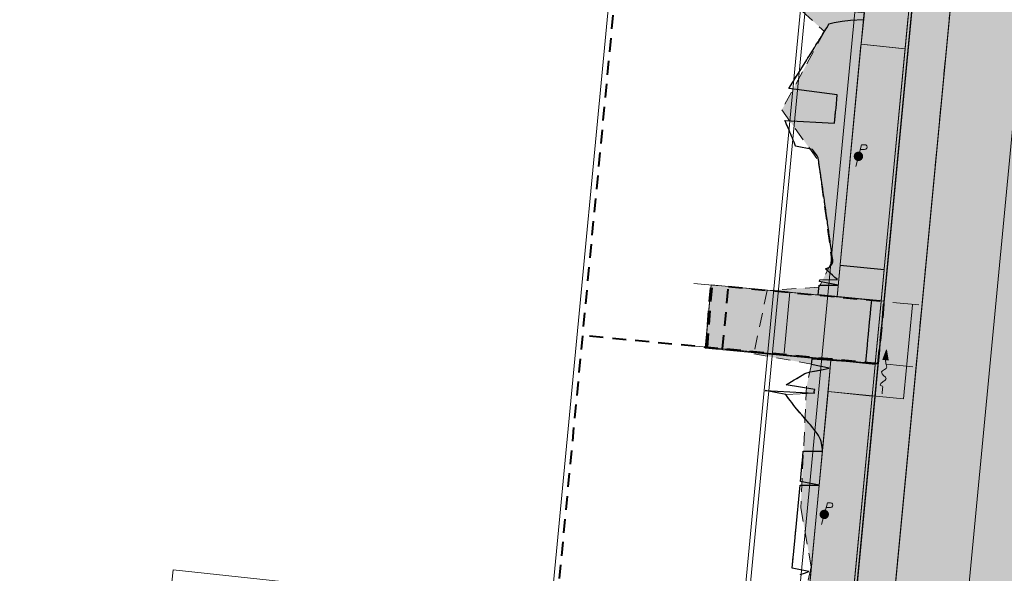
# Model space of a CAD drawing. Extents: x -11 to 1364399, y -11 to 423796.
# Tile 37 of 55: x 1364092 to 1364248, y 423194 to 423281. Entities that reach past the tile are written whole.
import ezdxf

# ---------------------------------------------------------------- set-up
doc = ezdxf.new("R2010")
doc.units = 0
doc.header["$MEASUREMENT"] = 0
doc.linetypes.add('DGN Style 2', pattern=[3.645058, 2.187035, -1.458023])
doc.linetypes.add('DGN Style 3', pattern=[5.103081, 3.645058, -1.458023])
for name, color, linetype, lineweight, plot in [('CM_Corridor_Conceptual (Construction)', 7, 'Continuous', 0, False), ('CM_Corridor_Final (Construction)', 7, 'Continuous', 30, False), ('CM_Corridor_Point_Control (Construction)', 7, 'Continuous', 0, False), ('CM_Corridor_Range_Conceptual (Construction)', 1, 'DGN Style 3', 30, False), ('CM_Corridor_Range_Final (Construction)', 1, 'DGN Style 2', 30, False), ('SC_Scratch13', 7, 'Continuous', 0, False), ('SC_Scratch5', 7, 'Continuous', 0, False)]:
    doc.layers.add(name, color=color, linetype=linetype, lineweight=lineweight, plot=plot)
for name, color, linetype, lineweight in [('DR_P_Flow_Arrow', 151, 'Continuous', 13), ('DT_P_Tie', 94, 'Continuous', 0), ('PV_P_Curb', 120, 'Continuous', 13), ('PV_P_Drive', 230, 'Continuous', 13), ('PV_P_EOP', 7, 'Continuous', 30), ('PV_P_Saw_Cut_Line', 62, 'Continuous', 13), ('PV_P_Walk', 241, 'Continuous', 13), ('SC_Shading1', 253, 'Continuous', 0), ('SC_Shading2', 9, 'Continuous', 0), ('SC_Shading3', 254, 'Continuous', 0), ('UT_P_Electric_Cells', 1, 'Continuous', 13)]:
    doc.layers.add(name, color=color, linetype=linetype, lineweight=lineweight)
doc.layers.add('MD_P_Drive_MatchLine (Construction)', color=30, linetype='DGN Style 2', lineweight=70, transparency=0.5)

# ---------------------------------------------------------------- blocks, each defined once
blk = doc.blocks.new('*U33', base_point=(1364189.51, 423113.4))
at = {"layer": 'CM_Corridor_Final (Construction)', "transparency": 33554559, "flags": 128}
blk.add_lwpolyline([(1364215.91, 423193.5), (1364216.58, 423193.74), (1364217.26, 423193.98), (1364214.64, 423194.53), (1364214.81, 423196.32), (1364214.84, 423196.62), (1364214.95, 423197.81), (1364215.1, 423199.31), (1364215.18, 423200.2), (1364215.21, 423200.5), (1364215.89, 423207.67), (1364218.91, 423207.68), (1364215.95, 423208.27), (1364216.23, 423211.25), (1364216.26, 423211.55), (1364216.4, 423213.04), (1364219.42, 423213.06), (1364219.43, 423213.36), (1364219.25, 423214.58), (1364219.12, 423214.9), (1364218.78, 423215.53), (1364218.59, 423215.85), (1364218.35, 423216.17), (1364218.1, 423216.5), (1364217.86, 423216.82), (1364217.57, 423217.15), (1364217.28, 423217.48), (1364216.99, 423217.81), (1364216.7, 423218.14), (1364216.42, 423218.47), (1364216.3, 423218.61), (1364216.15, 423218.79), (1364215.87, 423219.12), (1364215.6, 423219.45), (1364215.34, 423219.78), (1364215.08, 423220.1), (1364214.82, 423220.43), (1364214.56, 423220.75), (1364214.31, 423221.08), (1364214.07, 423221.4), (1364213.82, 423221.73), (1364213.66, 423222.05), (1364210.37, 423222.66), (1364218.16, 423222.22), (1364218.14, 423222.37), (1364218.14, 423222.52), (1364218.25, 423222.81), (1364213.67, 423223.55), (1364214.1, 423223.81), (1364214.53, 423224.07), (1364214.96, 423224.33), (1364215.39, 423224.59), (1364215.82, 423224.85), (1364216.24, 423225.11), (1364216.63, 423225.38), (1364217.46, 423225.6), (1364218.48, 423225.8), (1364219.52, 423226.01), (1364220.51, 423226.21), (1364217.71, 423226.78), (1364217.8, 423227.68), (1364226.28, 423227.1), (1364226.54, 423229.86), (1364226.57, 423230.16), (1364226.6, 423230.46), (1364226.63, 423230.75), (1364226.66, 423231.05), (1364226.94, 423234.04), (1364226.97, 423234.34), (1364227.08, 423235.53), (1364227.09, 423235.61), (1364227.22, 423236.98), (1364218.76, 423237.83), (1364218.91, 423239.33), (1364221.92, 423239.34), (1364218.96, 423239.92), (1364218.99, 423240.22), (1364221.81, 423240.26), (1364221.41, 423240.59), (1364221.01, 423240.93), (1364220.64, 423241.27), (1364220.27, 423241.61), (1364219.9, 423241.94), (1364220.54, 423242.18), (1364220.74, 423242.47), (1364220.95, 423242.75), (1364221.09, 423243.04), (1364221.05, 423243.34), (1364221.01, 423243.65), (1364220.97, 423243.95), (1364220.92, 423244.26), (1364220.88, 423244.56), (1364220.84, 423244.87), (1364220.8, 423245.17), (1364220.76, 423245.48), (1364220.72, 423245.78), (1364220.67, 423246.09), (1364220.63, 423246.39), (1364220.59, 423246.7), (1364220.55, 423247), (1364220.51, 423247.31), (1364220.46, 423247.62), (1364220.42, 423247.92), (1364220.38, 423248.23), (1364220.34, 423248.53), (1364220.29, 423248.84), (1364220.25, 423249.14), (1364220.21, 423249.45), (1364220.16, 423249.75), (1364220.12, 423250.06), (1364220.08, 423250.36), (1364220.03, 423250.67), (1364219.99, 423250.98), (1364219.95, 423251.28), (1364219.9, 423251.59), (1364219.86, 423251.89), (1364219.82, 423252.2), (1364219.77, 423252.5), (1364219.73, 423252.81), (1364219.69, 423253.11), (1364219.64, 423253.42), (1364219.6, 423253.73), (1364219.55, 423254.03), (1364219.51, 423254.34), (1364219.47, 423254.64), (1364219.42, 423254.95), (1364219.38, 423255.25), (1364219.33, 423255.56), (1364219.27, 423256), (1364219.24, 423256.17), (1364219.2, 423256.48), (1364219.15, 423256.78), (1364219.11, 423257.09), (1364219.06, 423257.39), (1364219.02, 423257.7), (1364218.97, 423258), (1364218.93, 423258.31), (1364218.88, 423258.61), (1364218.84, 423258.92), (1364218.79, 423259.23), (1364218.75, 423259.53), (1364218.57, 423259.85), (1364218.32, 423260.18), (1364218.07, 423260.5), (1364217.83, 423260.82), (1364215.18, 423261.38), (1364215.05, 423261.69), (1364214.93, 423262.01), (1364214.8, 423262.32), (1364214.67, 423262.63), (1364214.54, 423262.95), (1364214.41, 423263.26), (1364214.28, 423263.57), (1364214.15, 423263.89), (1364214.02, 423264.2), (1364213.89, 423264.52), (1364213.76, 423264.83), (1364213.62, 423265.14), (1364213.49, 423265.46), (1364221.35, 423265.01), (1364221.52, 423266.8), (1364221.55, 423267.1), (1364221.58, 423267.4), (1364221.78, 423269.49), (1364214.12, 423270.52), (1364214.47, 423271.09), (1364214.65, 423271.37), (1364214.83, 423271.66), (1364215.18, 423272.23), (1364215.54, 423272.8), (1364215.89, 423273.36), (1364216.25, 423273.93), (1364216.43, 423274.22), (1364216.78, 423274.79), (1364216.96, 423275.07), (1364217.14, 423275.36), (1364217.31, 423275.64), (1364217.49, 423275.92), (1364217.84, 423276.49), (1364218.2, 423277.06), (1364218.38, 423277.35), (1364218.56, 423277.63), (1364218.74, 423277.92), (1364218.92, 423278.2), (1364219.1, 423278.48), (1364219.27, 423278.77), (1364219.45, 423279.05), (1364219.62, 423279.34), (1364219.8, 423279.62), (1364219.97, 423279.91), (1364220.15, 423280.19), (1364220.32, 423280.48), (1364220.43, 423280.77), (1364221.27, 423280.99), (1364222.57, 423281.17), (1364223.87, 423281.34), (1364225.93, 423281.45)], dxfattribs=at)
blk = doc.blocks.new('*U34', base_point=(1364186.62, 423117.89))
at = {"layer": 'CM_Corridor_Range_Final (Construction)', "linetype": 'DGN Style 2', "lineweight": 40, "transparency": 33554559, "flags": 128}
blk.add_lwpolyline([(1364032.54, 422783.47), (1364112.93, 422925.42, 0.105465), (1364169.45, 423104.9), (1364208.89, 423519.01)], format="xyb", dxfattribs=at)
blk = doc.blocks.new('*U37', base_point=(1364229.05, 423330.04))
at = {"layer": 'CM_Corridor_Point_Control (Construction)', "transparency": 33554636}
blk.add_line((1364209.99, 423129.85), (1364248.12, 423530.23), dxfattribs=at)
blk = doc.blocks.new('*U45', base_point=(1364209.56, 423275.3))
at = {"layer": 'CM_Corridor_Conceptual (Construction)', "transparency": 33554559, "flags": 128}
for points in [[(1364152.73, 423155.71), (1364180.74, 423152.69, 0.417925), (1364205.44, 423172.83), (1364225.43, 423382.76), (1364235.67, 423433.26)], [(1364148.95, 423120.71), (1364176.96, 423117.68, 0.417925), (1364240.49, 423169.49), (1364260.3, 423377.57), (1364270.18, 423426.26)]]:
    blk.add_lwpolyline(points, format="xyb", dxfattribs=at)
blk = doc.blocks.new('*U50', base_point=(1364216.42, 423233.02))
at = {"layer": 'CM_Corridor_Conceptual (Construction)', "transparency": 33554559}
for p, q in [((1364203.2, 423239.23), (1364199.1, 423239.62)), ((1364230.58, 423236.63), (1364234.68, 423236.23)), ((1364202.27, 423229.42), (1364198.16, 423229.81)), ((1364229.64, 423226.81), (1364233.75, 423226.42))]:
    blk.add_line(p, q, dxfattribs=at)
at = {"layer": 'CM_Corridor_Conceptual (Construction)', "transparency": 33554559, "flags": 128}
blk.add_lwpolyline([(1364200.9, 423229.52), (1364201.84, 423239.4), (1364229.21, 423236.79), (1364228.27, 423226.91)], close=True, dxfattribs=at)
blk = doc.blocks.new('*U51', base_point=(1364205.34, 423233.02))
at = {"layer": 'CM_Corridor_Range_Conceptual (Construction)', "linetype": 'DGN Style 2', "lineweight": 40, "transparency": 33554559}
for p, q in [((1364203.63, 423229.26), (1364204.57, 423239.13)), ((1364204.57, 423239.13), (1364229.21, 423236.79)), ((1364228.27, 423226.91), (1364229.21, 423236.79)), ((1364228.27, 423226.91), (1364181.46, 423231.37))]:
    blk.add_line(p, q, dxfattribs=at)
blk = doc.blocks.new('*U65', base_point=(1364209.56, 423275.3))
at = {"layer": 'CM_Corridor_Conceptual (Construction)', "transparency": 33554559, "flags": 128}
for points in [[(1364152.73, 423155.71), (1364180.74, 423152.69, 0.417925), (1364205.44, 423172.83), (1364225.43, 423382.76), (1364235.67, 423433.26)], [(1364148.95, 423120.71), (1364176.96, 423117.68, 0.417925), (1364240.49, 423169.49), (1364260.3, 423377.57), (1364270.18, 423426.26)]]:
    blk.add_lwpolyline(points, format="xyb", dxfattribs=at)
blk = doc.blocks.new('*U66', base_point=(1364209.56, 423275.3))
at = {"layer": 'CM_Corridor_Conceptual (Construction)', "transparency": 33554559, "flags": 128}
for points in [[(1364152.73, 423155.71), (1364180.74, 423152.69, 0.417925), (1364205.44, 423172.83), (1364225.43, 423382.76), (1364235.67, 423433.26)], [(1364148.95, 423120.71), (1364176.96, 423117.68, 0.417925), (1364240.49, 423169.49), (1364260.3, 423377.57), (1364270.18, 423426.26)]]:
    blk.add_lwpolyline(points, format="xyb", dxfattribs=at)
blk = doc.blocks.new('*U75', base_point=(1364153.62, 423131.22))
at = {"layer": 'CM_Corridor_Conceptual (Construction)', "transparency": 33554559, "flags": 128}
blk.add_lwpolyline([(1363982.5, 422696.89), (1364115.88, 422932.42, 0.075034), (1364160.12, 423048.03), (1364101.58, 423054.35), (1364116.69, 423194.27), (1364176.47, 423187.81), (1364217.5, 423618.64)], format="xyb", dxfattribs=at)
blk = doc.blocks.new('*U76', base_point=(1364153.62, 423131.22))
at = {"layer": 'CM_Corridor_Conceptual (Construction)', "transparency": 33554559, "flags": 128}
blk.add_lwpolyline([(1363982.5, 422696.89), (1364115.88, 422932.42, 0.075034), (1364160.12, 423048.03), (1364101.58, 423054.35), (1364116.69, 423194.27), (1364176.47, 423187.81), (1364217.5, 423618.64)], format="xyb", dxfattribs=at)
blk = doc.blocks.new('*U86', base_point=(1364191.48, 423121.88))
at = {"layer": 'CM_Corridor_Conceptual (Construction)', "transparency": 33554559, "flags": 128}
blk.add_lwpolyline([(1364009.51, 422681.59), (1364139.17, 422910.56, 0.085613), (1364194.41, 423064.53, -0.145843), (1364218.49, 423112.73, -0.157907), (1364205.9, 423169.48), (1364248.4, 423615.7)], format="xyb", dxfattribs=at)
blk = doc.blocks.new('*U89', base_point=(1364191.48, 423121.88))
at = {"layer": 'CM_Corridor_Conceptual (Construction)', "transparency": 33554559, "flags": 128}
blk.add_lwpolyline([(1364009.51, 422681.59), (1364139.17, 422910.56, 0.085613), (1364194.41, 423064.53, -0.145843), (1364218.49, 423112.73, -0.157907), (1364205.9, 423169.48), (1364248.4, 423615.7)], format="xyb", dxfattribs=at)
blk = doc.blocks.new('DFL-P')
at = {"layer": 'DR_P_Flow_Arrow', "linetype": 'Continuous', "lineweight": 0, "extrusion": (0, 0, -1)}
blk.add_hatch(color=151, dxfattribs=at).paths.add_polyline_path([(0.08, -0.0214), (0, 0), (0.08, 0.0215)])
at = {"layer": 'DR_P_Flow_Arrow', "color": 151, "linetype": 'Continuous', "lineweight": 0}
blk.add_lwpolyline([(-0.08, 0.0215), (0, 0), (-0.08, -0.0214)], close=True, dxfattribs=at)
at = {"layer": 'DR_P_Flow_Arrow', "color": 151, "linetype": 'Continuous', "lineweight": 13}
blk.add_open_spline([(-0.0799, 0.0002), (-0.081, 0.0002), (-0.082, 0.0002), (-0.0831, 0.0002), (-0.0943, 0.0003), (-0.1052, 0.005), (-0.116, 0.0078), (-0.123, 0.0095), (-0.1299, 0.0131), (-0.1368, 0.015), (-0.1545, 0.0198), (-0.1635, -0.0202), (-0.1793, -0.0217), (-0.1971, -0.0235), (-0.2125, 0.0182), (-0.2277, 0.0195), (-0.2444, 0.021), (-0.2652, -0.0281), (-0.2838, -0.0217), (-0.2904, -0.0195), (-0.2867, 0.0007), (-0.2951, 0.0006), (-0.3134, 0.0004), (-0.3317, 0.0002), (-0.35, 0)], degree=3, knots=[0, 0, 0, 0, 0.009646, 0.009646, 0.009646, 0.112481, 0.112481, 0.112481, 0.179673, 0.179673, 0.179673, 0.350625, 0.350625, 0.350625, 0.544565, 0.544565, 0.544565, 0.756426, 0.756426, 0.756426, 0.832712, 0.832712, 0.832712, 1, 1, 1, 1], dxfattribs=at)
blk = doc.blocks.new('PPP')
at = {"layer": 'UT_P_Electric_Cells', "linetype": 'Continuous', "lineweight": 0}
h = blk.add_hatch(color=1, dxfattribs=at)
edge = h.paths.add_edge_path()
edge.add_arc((0, 0), 0.065, 0, 360)
at = {"layer": 'UT_P_Electric_Cells', "color": 1, "linetype": 'Continuous', "lineweight": 13}
for p, q in [((0.043, 0.16), (-0.037, -0.14)), ((0.043, 0.16), (0.085, 0.16)), ((0.026, 0.096), (0.085, 0.096))]:
    blk.add_line(p, q, dxfattribs=at)
at = {"layer": 'UT_P_Electric_Cells', "color": 1, "linetype": 'Continuous', "lineweight": 13, "extrusion": (0, 0, -1)}
blk.add_arc((-0.086, 0.128), 0.0319, 88.8767, 271.1233, dxfattribs=at)

msp = doc.modelspace()

# ---------------------------------------------------------------- hatches: boundary and pattern name
at = {"layer": 'SC_Scratch13', "linetype": 'DGN Style 2'}
msp.add_hatch(color=5, dxfattribs=at).paths.add_polyline_path([(1364165.77, 423146.22), (1364164.65, 423134.62), (1364183.78, 423132.82), (1364188.78, 423132.52), (1364199.21, 423133.86), (1364207.38, 423137.02), (1364213.94, 423141.29), (1364220.75, 423148.27), (1364227.83, 423163.18), (1364228.76, 423168.72), (1364232.1, 423203.82), (1364242.57, 423313.8), (1364247.58, 423366.38), (1364253.96, 423425.43), (1364253.72, 423430.77), (1364242.69, 423430.26), (1364241.07, 423423.76), (1364236.91, 423402.34), (1364236.47, 423400.11), (1364232.65, 423400.85), (1364230.87, 423391.67), (1364233.64, 423383.22), (1364232.68, 423378.15), (1364230.5, 423361.07), (1364229.95, 423355.28), (1364227.16, 423346.5), (1364224.78, 423344.7), (1364223.97, 423338.45), (1364228.39, 423334.17), (1364226.63, 423320.44), (1364226.17, 423316.85), (1364224.71, 423299.53), (1364224.42, 423294.53), (1364223.88, 423291.57), (1364218.15, 423289.86), (1364216.21, 423282.74), (1364219.75, 423279.55), (1364213.01, 423267.13), (1364218.79, 423259.05), (1364220.93, 423243.04), (1364218.88, 423239.05), (1364210.68, 423238.48), (1364208.55, 423228.47), (1364217.72, 423226.86), (1364216.93, 423223.34), (1364215.99, 423204.05), (1364217.67, 423194.72), (1364212.75, 423174.66), (1364210.61, 423164.18), (1364206.95, 423157.54), (1364202.51, 423152.7), (1364196.83, 423148.82), (1364191.44, 423145.6), (1364184.16, 423144.47), (1364178.24, 423144.81)], flags=0)
at = {"layer": 'SC_Shading1', "transparency": 33554610}
for color, points in [(253, [(1364164.88, 423136.69), (1364164.44, 423134.6), (1364184.8, 423132.73), (1364185.78, 423132.64), (1364186.93, 423132.57), (1364188.29, 423132.52), (1364190.04, 423132.53), (1364191.92, 423132.63), (1364193.04, 423132.73), (1364194.61, 423132.92), (1364196.5, 423133.24), (1364198.68, 423133.72), (1364200.43, 423134.2), (1364202.08, 423134.74), (1364203.57, 423135.29), (1364205.34, 423136.03), (1364206.89, 423136.77), (1364208.76, 423137.78), (1364211.19, 423139.28), (1364213.52, 423140.96), (1364215.83, 423142.9), (1364217.8, 423144.82), (1364219.65, 423146.89), (1364221.11, 423148.74), (1364222.57, 423150.87), (1364223.86, 423153.02), (1364225.09, 423155.41), (1364226.15, 423157.85), (1364227.15, 423160.69), (1364227.88, 423163.36), (1364228.36, 423165.74), (1364228.73, 423168.4), (1364228.94, 423170.64), (1364253.51, 423428.64), (1364252.82, 423429.24), (1364242.87, 423380.17), (1364222.97, 423171.21), (1364222.74, 423169.3), (1364222.13, 423166.03), (1364221.58, 423163.9), (1364220.92, 423161.8), (1364219.99, 423159.39), (1364218.83, 423156.88), (1364217.4, 423154.31), (1364216.21, 423152.44), (1364215.25, 423151.1), (1364214.2, 423149.75), (1364212.66, 423147.96), (1364211.32, 423146.56), (1364209.61, 423144.96), (1364208.09, 423143.68), (1364206.32, 423142.35), (1364204.29, 423141), (1364202.37, 423139.88), (1364200.37, 423138.85), (1364197.92, 423137.78), (1364195.61, 423136.95), (1364194.27, 423136.53), (1364192.67, 423136.1), (1364190.48, 423135.63), (1364187.93, 423135.24), (1364186.11, 423135.06), (1364184.2, 423134.97), (1364182.92, 423134.95), (1364175.69, 423135.53)]), (251, [(1364206.89, 423292.5), (1364226.85, 423290.6), (1364227.34, 423295.57), (1364234.25, 423294.9), (1364233.77, 423289.94), (1364232.99, 423281.76), (1364232.52, 423276.78), (1364225.57, 423277.51), (1364226.07, 423282.49), (1364206.14, 423284.58)])]:
    msp.add_hatch(color=color, dxfattribs=at).paths.add_polyline_path(points, flags=0)
at = {"layer": 'SC_Shading1', "transparency": 33554610, "extrusion": (0, 0, -1)}
msp.add_hatch(color=251, dxfattribs=at).paths.add_polyline_path([(-1364200.88, 423229.37), (-1364201.84, 423239.4), (-1364221.75, 423237.5), (-1364222.23, 423242.48), (-1364229.18, 423241.76), (-1364228.71, 423236.75), (-1364227.76, 423226.81)], flags=0)
at = {"layer": 'SC_Shading2', "transparency": 33554610}
msp.add_hatch(color=9, dxfattribs=at).paths.add_polyline_path([(1364160.92, 423102.12), (1364180.99, 423099.95), (1364183.58, 423099.55), (1364188.07, 423098.43), (1364190.67, 423097.52), (1364193.57, 423096.25), (1364196.35, 423094.77), (1364198.4, 423093.48), (1364200.58, 423091.92), (1364204.45, 423088.52), (1364205.95, 423086.94), (1364207.73, 423084.8), (1364209.88, 423081.76), (1364211.78, 423078.45), (1364212.8, 423076.29), (1364213.66, 423074.16), (1364214.73, 423070.83), (1364215.4, 423068.01), (1364215.89, 423064.87), (1364216.14, 423061.67), (1364216.1, 423058.1), (1364215.75, 423054.54), (1364214.88, 423049.99), (1364212.58, 423038.82), (1364210.06, 423039.16), (1364206.2, 423021.57), (1364202.32, 423006.2), (1364197.47, 422991.03), (1364193.63, 422979.04), (1364189.86, 422968.51), (1364185.66, 422958.03), (1364179.57, 422944.11), (1364172.86, 422929.65), (1364163.75, 422912.61), (1364155.57, 422898.1), (1364145.74, 422880.8), (1364139.63, 422870.06), (1364132.86, 422857.06), (1364127.81, 422847.16), (1364107.31, 422811.21), (1364077.2, 422758.18), (1364106.06, 422741.84), (1364145.88, 422812.15), (1364174.59, 422862.85), (1364190.17, 422890.37), (1364196.71, 422902.8), (1364204.83, 422919.28), (1364216, 422944.66), (1364219.59, 422953.66), (1364223, 422962.66), (1364228.98, 422979.81), (1364234.81, 422998.6), (1364238.73, 423012.89), (1364241.59, 423024.38), (1364245.68, 423043.18), (1364247.89, 423054.97), (1364248.51, 423057.94), (1364249.3, 423060.68), (1364250.02, 423062.69), (1364250.57, 423064.04), (1364251.48, 423066.01), (1364252.94, 423068.69), (1364254.29, 423070.8), (1364256.13, 423073.28), (1364258.1, 423075.55), (1364260.37, 423077.8), (1364262.13, 423079.3), (1364264.79, 423081.29), (1364267.56, 423083.01), (1364270.51, 423084.53), (1364273.18, 423085.65), (1364275.02, 423086.29), (1364276.76, 423086.81), (1364278.51, 423087.25), (1364280.19, 423087.59), (1364281.96, 423087.87), (1364284.16, 423088.11), (1364285.92, 423088.21), (1364287.85, 423088.23), (1364289.13, 423088.19), (1364290, 423088.14), (1364292.14, 423087.94), (1364310.06, 423086.01), (1364313.6, 423118.82), (1364295.38, 423120.79), (1364291.21, 423121.47), (1364287.57, 423122.46), (1364283.67, 423123.94), (1364280.54, 423125.48), (1364277.41, 423127.4), (1364274.24, 423129.78), (1364271.25, 423132.53), (1364269.47, 423134.47), (1364268.28, 423135.92), (1364266.34, 423138.62), (1364264.7, 423141.35), (1364263.08, 423144.68), (1364261.78, 423148.11), (1364260.44, 423153.4), (1364260.03, 423156.27), (1364259.82, 423159.37), (1364259.82, 423161.79), (1364260, 423164.45), (1364260.3, 423167.57), (1364284.11, 423417.66), (1364284.33, 423418.66), (1364284.52, 423419.44), (1364284.9, 423420.75), (1364285.29, 423421.85), (1364285.56, 423422.52), (1364286.08, 423423.73), (1364286.63, 423424.82), (1364287.39, 423426.17), (1364287.95, 423427.06), (1364288.48, 423427.81), (1364289.13, 423428.68), (1364289.87, 423429.57), (1364290.66, 423430.44), (1364291.28, 423431.07), (1364291.83, 423431.58), (1364292.59, 423432.25), (1364293.17, 423432.71), (1364294, 423433.33), (1364295.02, 423434.03), (1364295.9, 423434.57), (1364296.69, 423435), (1364297.58, 423435.44), (1364298.65, 423435.92), (1364299.83, 423436.37), (1364300.76, 423436.67), (1364301.93, 423436.98), (1364303.3, 423437.27), (1364305.35, 423437.31), (1364307.44, 423460.3), (1364304.3, 423461.46), (1364302.91, 423462.09), (1364301.33, 423462.94), (1364300.41, 423463.52), (1364299.41, 423464.21), (1364298.45, 423464.97), (1364297.38, 423465.91), (1364296.17, 423467.16), (1364294.92, 423468.65), (1364294.08, 423469.84), (1364292.94, 423471.76), (1364292.24, 423473.19), (1364291.85, 423474.14), (1364291.26, 423475.89), (1364290.82, 423477.55), (1364290.5, 423479.32), (1364290.36, 423480.67), (1364290.31, 423481.51), (1364290.28, 423482.4), (1364293, 423511), (1364261.64, 423513.99), (1364254.71, 423441.26), (1364265.48, 423433.58), (1364284.59, 423419.73), (1364284.11, 423417.63), (1364282.72, 423403.1), (1364264.04, 423419.39), (1364253.51, 423428.61), (1364228.76, 423168.72), (1364228.36, 423165.74), (1364227.71, 423162.7), (1364226.13, 423157.78), (1364223.63, 423152.6), (1364220.84, 423148.39), (1364217.72, 423144.74), (1364213.75, 423141.14), (1364209.47, 423138.19), (1364205.01, 423135.89), (1364199.8, 423134.02), (1364196.71, 423133.28), (1364191.77, 423132.62), (1364185.87, 423132.64), (1364164.43, 423134.6), (1364164.65, 423136.72), (1364126.06, 423140.95), (1364104.69, 423143.74), (1364103.78, 423144.39), (1364102.64, 423145.52), (1364097.41, 423150.79), (1364095.98, 423149.4), (1364101.2, 423144.13), (1364072.02, 423147.31), (1363988.19, 423155.59), (1363872.84, 423167.8), (1363863.78, 423169.21), (1363860.09, 423134.61)], flags=0)
at = {"layer": 'SC_Shading3', "transparency": 33554610}
for points in [[(1364225.53, 423277.45), (1364222.23, 423242.65), (1364222.23, 423242.53), (1364229.19, 423241.84), (1364229.2, 423241.96), (1364232.52, 423276.79), (1364225.54, 423277.51)], [(1364220.31, 423222.45), (1364217.17, 423189.44), (1364217.17, 423189.4), (1364224.13, 423188.7), (1364224.13, 423188.75), (1364227.29, 423221.83), (1364220.32, 423222.49)]]:
    msp.add_hatch(color=254, dxfattribs=at).paths.add_polyline_path(points, flags=0)

# ---------------------------------------------------------------- linework, layer by layer
at = {"layer": 'DT_P_Tie'}
for p, q in [((1364221.35, 423265.01), (1364221.78, 423269.49)), ((1364218.76, 423237.83), (1364218.91, 423239.33)), ((1364218.96, 423239.92), (1364218.99, 423240.22)), ((1364217.71, 423226.78), (1364217.8, 423227.68)), ((1364215.95, 423208.27), (1364216.4, 423213.04)), ((1364214.64, 423194.53), (1364215.89, 423207.67))]:
    msp.add_line(p, q, dxfattribs=at)
at = {"layer": 'DT_P_Tie', "flags": 128}
for points in [[(1364214.12, 423270.52), (1364218.38, 423277.35), (1364220.32, 423280.48), (1364220.43, 423280.77), (1364221.27, 423280.99), (1364223.87, 423281.34)], [(1364221.01, 423240.93), (1364219.9, 423241.94), (1364220.54, 423242.18), (1364220.95, 423242.75), (1364221.09, 423243.04), (1364219.86, 423251.89), (1364218.75, 423259.53), (1364218.57, 423259.85), (1364217.83, 423260.82), (1364215.18, 423261.38), (1364213.49, 423265.46)], [(1364218.59, 423215.85), (1364217.86, 423216.82), (1364216.15, 423218.79), (1364215.08, 423220.1), (1364213.82, 423221.73), (1364213.66, 423222.05), (1364218.16, 423222.22), (1364218.14, 423222.52), (1364218.25, 423222.81), (1364213.67, 423223.55), (1364216.24, 423225.11), (1364216.63, 423225.38), (1364217.46, 423225.6), (1364219.52, 423226.01)]]:
    msp.add_lwpolyline(points, dxfattribs=at)
at = {"layer": 'MD_P_Drive_MatchLine (Construction)'}
msp.add_line((1364201.15, 423229.49), (1364201.88, 423239.39), dxfattribs=at)
at = {"layer": 'PV_P_Curb'}
for p, q in [((1364228.72, 423236.88), (1364233.01, 423281.98)), ((1364223.69, 423184.02), (1364227.75, 423226.73))]:
    msp.add_line(p, q, dxfattribs=at)
at = {"layer": 'PV_P_Curb', "flags": 128}
msp.add_lwpolyline([(1364227.77, 423226.96), (1364228.71, 423236.84)], dxfattribs=at)
at = {"layer": 'PV_P_Drive'}
for p, q in [((1364232.47, 423276.79), (1364226.04, 423277.46)), ((1364229.19, 423241.81), (1364222.22, 423242.48)), ((1364228.71, 423236.84), (1364201.84, 423239.4)), ((1364200.89, 423229.52), (1364227.76, 423226.81))]:
    msp.add_line(p, q, dxfattribs=at)
at = {"layer": 'PV_P_Drive', "flags": 128}
for points in [[(1364200.9, 423229.52), (1364201.84, 423239.4)], [(1364233.68, 423236.23), (1364232.26, 423221.36), (1364220.32, 423222.49)], [(1364227.77, 423226.96), (1364228.71, 423236.84)]]:
    msp.add_lwpolyline(points, dxfattribs=at)
at = {"layer": 'PV_P_EOP', "flags": 128}
msp.add_lwpolyline([(1364222.99, 423171.43), (1364242.87, 423380.17), (1364252.82, 423429.27)], dxfattribs=at)
at = {"layer": 'PV_P_Saw_Cut_Line', "flags": 128}
msp.add_lwpolyline([(1364154.79, 422896.72), (1364164.58, 422914.07), (1364170.23, 422924.36), (1364173.93, 422931.81), (1364182.92, 422951.41), (1364188.47, 422964.84), (1364192.55, 422975.65), (1364202.34, 423006.25), (1364206.15, 423021.37), (1364209.41, 423036.13), (1364210.1, 423039.35), (1364212.58, 423038.82), (1364215.44, 423052.7, 0.43842), (1364180.46, 423100.01), (1364160.92, 423102.12), (1364164.43, 423134.6), (1364185.65, 423132.65, 0.404311), (1364228.67, 423167.88), (1364261.64, 423513.99)], format="xyb", dxfattribs=at)
msp.add_lwpolyline([(1364228.96, 423170.86), (1364253.56, 423429.19)], dxfattribs=at)
at = {"layer": 'PV_P_Walk'}
for p, q in [((1364221.75, 423237.55), (1364226.05, 423282.64)), ((1364216.72, 423184.69), (1364220.78, 423227.39))]:
    msp.add_line(p, q, dxfattribs=at)
at = {"layer": 'SC_Scratch13', "color": 5, "linetype": 'DGN Style 2'}
for points in [[(1364228.76, 423168.72), (1364232.1, 423203.82), (1364242.57, 423313.8)], [(1364216.21, 423282.74), (1364219.75, 423279.55), (1364213.01, 423267.13), (1364218.79, 423259.05), (1364220.93, 423243.04), (1364218.88, 423239.05), (1364210.68, 423238.48), (1364208.55, 423228.47), (1364217.72, 423226.86), (1364216.93, 423223.34), (1364215.99, 423204.05), (1364217.67, 423194.72), (1364212.75, 423174.66)]]:
    msp.add_lwpolyline(points, dxfattribs=at)
at = {"layer": 'SC_Scratch5', "flags": 128}
msp.add_lwpolyline([(1364213.36, 423228.56), (1364214.29, 423238.32)], dxfattribs=at)
at = {"layer": 'SC_Shading1', "transparency": 33554610}
for points in [[(1364228.94, 423170.64), (1364253.51, 423428.64)], [(1364242.87, 423380.17), (1364222.97, 423171.21)]]:
    msp.add_lwpolyline(points, dxfattribs=at)
at = {"layer": 'SC_Shading1', "color": 251, "transparency": 33554610}
for points in [[(1364206.89, 423292.5), (1364226.85, 423290.6), (1364227.34, 423295.57), (1364234.25, 423294.9), (1364233.77, 423289.94), (1364232.99, 423281.76), (1364232.52, 423276.78), (1364225.57, 423277.51), (1364226.07, 423282.49), (1364206.14, 423284.58)], [(1364200.88, 423229.37), (1364201.84, 423239.4), (1364221.75, 423237.5), (1364222.23, 423242.48), (1364229.18, 423241.76), (1364228.71, 423236.75), (1364227.76, 423226.81)], [(1364220.78, 423227.51), (1364220.32, 423222.49), (1364227.28, 423221.75), (1364227.76, 423226.79)]]:
    msp.add_lwpolyline(points, close=True, dxfattribs=at)
at = {"layer": 'SC_Shading1', "color": 251, "transparency": 33554610, "extrusion": (0, 0, -1)}
msp.add_solid([(-1364220.78, 423227.51), (-1364220.32, 423222.49), (-1364227.76, 423226.79), (-1364227.28, 423221.75)], dxfattribs=at)
at = {"layer": 'SC_Shading2', "transparency": 33554610}
msp.add_lwpolyline([(1364253.51, 423428.61), (1364228.76, 423168.72)], dxfattribs=at)
at = {"layer": 'SC_Shading3', "transparency": 33554610}
for points in [[(1364225.53, 423277.45), (1364222.23, 423242.65), (1364222.23, 423242.53), (1364229.19, 423241.84), (1364229.2, 423241.96), (1364232.52, 423276.79), (1364225.54, 423277.51)], [(1364220.31, 423222.45), (1364217.17, 423189.44), (1364217.17, 423189.4), (1364224.13, 423188.7), (1364224.13, 423188.75), (1364227.29, 423221.83), (1364220.32, 423222.49)]]:
    msp.add_lwpolyline(points, close=True, dxfattribs=at)

# ---------------------------------------------------------------- block references
at = {"layer": 'CM_Corridor_Conceptual (Construction)', "transparency": 33554559}
for name, p in [('*U75', (1364153.62, 423131.22)), ('*U76', (1364153.62, 423131.22)), ('*U86', (1364191.48, 423121.88)), ('*U89', (1364191.48, 423121.88)), ('*U45', (1364209.56, 423275.3)), ('*U65', (1364209.56, 423275.3)), ('*U66', (1364209.56, 423275.3)), ('*U50', (1364216.42, 423233.02))]:
    msp.add_blockref(name, p, dxfattribs=at)
at = {"layer": 'CM_Corridor_Final (Construction)', "transparency": 33554559}
msp.add_blockref('*U33', (1364189.51, 423113.4), dxfattribs=at)
at = {"layer": 'CM_Corridor_Point_Control (Construction)', "transparency": 33554636}
msp.add_blockref('*U37', (1364229.05, 423330.04), dxfattribs=at)
at = {"layer": 'CM_Corridor_Range_Conceptual (Construction)', "linetype": 'DGN Style 2', "lineweight": 40, "transparency": 33554559}
msp.add_blockref('*U51', (1364205.34, 423233.02), dxfattribs=at)
at = {"layer": 'CM_Corridor_Range_Final (Construction)', "linetype": 'DGN Style 2', "lineweight": 40, "transparency": 33554559}
msp.add_blockref('*U34', (1364186.62, 423117.89), dxfattribs=at)
at = {"layer": 'DR_P_Flow_Arrow', "color": 151, "linetype": 'Continuous', "lineweight": 0, "extrusion": (0, 0, -1), "xscale": 20.00000000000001, "yscale": 20.00000000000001, "zscale": 20.00000000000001, "rotation": 95.86133464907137}
msp.add_blockref('DFL-P', (-1364229.58, 423229.12), dxfattribs=at)
at = {"layer": 'UT_P_Electric_Cells', "color": 1, "linetype": 'Continuous', "lineweight": 13, "xscale": 11.5384614, "yscale": 11.5384614, "zscale": 11.5384614}
for p in [(1364225.12, 423259.76), (1364219.72, 423203.03)]:
    msp.add_blockref('PPP', p, dxfattribs=at)

doc.saveas('drawing.dxf')
